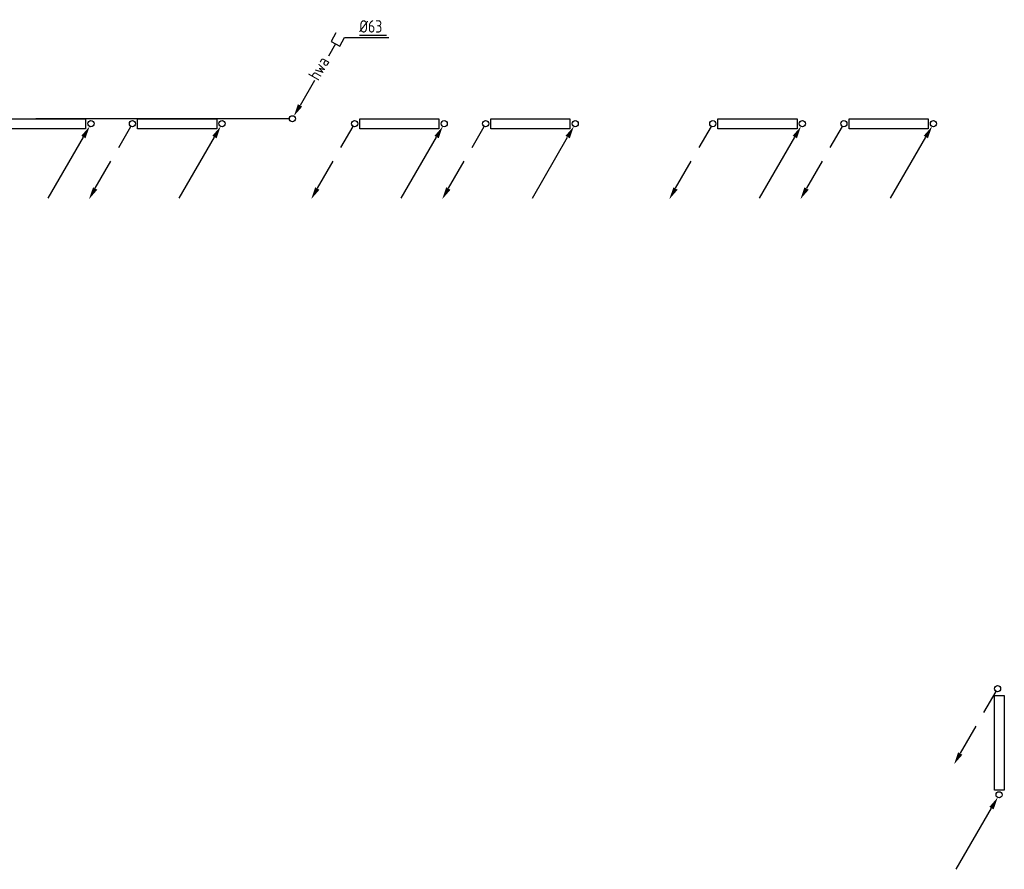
# Model space of a CAD drawing. Extents: x -132501 to 411300, y -42818 to 427495.
# Tile 11 of 256: x -101118 to -91153, y 27267 to 35866. Entities that reach past the tile are written whole.
import ezdxf

# ---------------------------------------------------------------- set-up
doc = ezdxf.new("R2010")
doc.units = 0
doc.header["$LTSCALE"] = 50
doc.linetypes.add('HIDDEN', pattern=[9.525, 6.35, -3.175])
doc.layers.get('0').update_dxf_attribs({"linetype": 'CONTINUOUS'})
for name, color, linetype in [('52AF', 6, 'CONTINUOUS'), ('56WD', 1, 'CONTINUOUS'), ('WL------_WOLK', 1, 'CONTINUOUS')]:
    doc.layers.add(name, color=color, linetype=linetype)
doc.styles.add('ISO25', font='ISO', dxfattribs={"width": 0.9, "height": 125})

# ---------------------------------------------------------------- blocks, each defined once
blk = doc.blocks.new('CVR2')
at = {"color": 2, "linetype": 'HIDDEN'}
blk.add_line((-376.1, -653.4), (-14.8, -27.5), dxfattribs=at)
at = {"color": 2, "linetype": 'Continuous'}
blk.add_circle((0, 0), 31.2, dxfattribs=at)
blk.add_solid([(-355.7, -668.4), (-399, -643.4), (-439.8, -764.1)], dxfattribs=at)
blk = doc.blocks.new('CV3')
at = {"color": 2, "linetype": 'Continuous'}
blk.add_line((-434.3, -754.1), (-76.8, -134.9), dxfattribs=at)
blk.add_circle((0, 0), 31.2, dxfattribs=at)
blk.add_solid([(-98.4, -122.4), (-55.1, -147.4), (-14.3, -26.6)], dxfattribs=at)
blk = doc.blocks.new('RADIATOR')
at = {"layer": '56WD', "color": 3, "linetype": 'Continuous'}
for p, q in [((733.6, -227.7), (733.6, -127.7)), ((733.6, -127.7), (1533.6, -127.7)), ((1533.6, -127.7), (1533.6, -227.7)), ((2059.9, -127.7), (2859.9, -127.7)), ((2059.9, -227.7), (2059.9, -127.7)), ((2859.9, -127.7), (2859.9, -227.7)), ((1533.6, -227.7), (733.6, -227.7)), ((2859.9, -227.7), (2059.9, -227.7))]:
    blk.add_line(p, q, dxfattribs=at)
at = {"layer": '56WD', "linetype": 'Continuous'}
for name, p in [('CVR2', (681, -175.5)), ('CV3', (1587.7, -175.5)), ('CVR2', (2007.3, -175.5)), ('CV3', (2914, -175.5))]:
    blk.add_blockref(name, p, dxfattribs=at)
blk = doc.blocks.new('fywsu')
at = {"layer": '56WD', "color": 3, "linetype": 'Continuous'}
for p, q in [((232448.6, 28067.4), (232448.6, 29027.4)), ((232448.6, 29027.4), (232548.6, 29027.4)), ((232548.6, 29027.4), (232548.6, 28067.4)), ((232548.6, 28067.4), (232448.6, 28067.4))]:
    blk.add_line(p, q, dxfattribs=at)
at = {"layer": '56WD', "linetype": 'Continuous'}
for name, p in [('RADIATOR', (221717.7, 34989)), ('RADIATOR', (225292.3, 34989)), ('RADIATOR', (228917.4, 34989)), ('CVR2', (232480.1, 29094.8)), ('CV3', (232495.8, 28021.3))]:
    blk.add_blockref(name, p, dxfattribs=at)
blk = doc.blocks.new('ga5ybfdyw')
at = {"layer": '52AF', "color": 2, "linetype": 'Continuous'}
for p, q in [((225783.8, 228017.2), (225736.4, 227929.1)), ((225780.4, 227905.4), (225707.8, 227779.8)), ((225736.4, 227929.1), (225824.4, 227881.7)), ((225824.4, 227881.7), (225871.8, 227969.7)), ((225566.2, 227534.4), (225421, 227282.9))]:
    blk.add_line(p, q, dxfattribs=at)
at = {"layer": '52AF', "color": 1, "linetype": 'Continuous'}
for p, q in [((225871.3, 227969.8), (226321.3, 227969.8)), ((226021.3, 227994.8), (226296.3, 227994.8))]:
    blk.add_line(p, q, dxfattribs=at)
at = {"layer": '52AF', "linetype": 'Continuous'}
blk.add_line((225313, 227148), (222746.3, 227148), dxfattribs=at)
at = {"layer": '52AF', "color": 2, "linetype": 'Continuous'}
blk.add_circle((225344.2, 227148), 31.2, dxfattribs=at)
blk.add_solid([(225442.6, 227270.4), (225399.3, 227295.4), (225358.5, 227174.7)], dxfattribs=at)
at = {"layer": '52AF', "color": 2, "linetype": 'Continuous', "style": 'ISO25', "width": 0.9}
blk.add_text('%%c63', height=125, dxfattribs=at).set_placement((226021.3, 228019.8))
at = {"layer": '52AF', "color": 1, "linetype": 'Continuous', "style": 'ISO25', "width": 0.9}
blk.add_text('hwa', height=125, rotation=60, dxfattribs=at).set_placement((225605.9, 227525.1))

msp = doc.modelspace()

# ---------------------------------------------------------------- block references
at = {"layer": 'WL------_WOLK'}
for name, p in [('ga5ybfdyw', (-323702.0225, -192284.258)), ('fywsu', (-323702.0225, 0))]:
    msp.add_blockref(name, p, dxfattribs=at)

doc.saveas('drawing.dxf')
